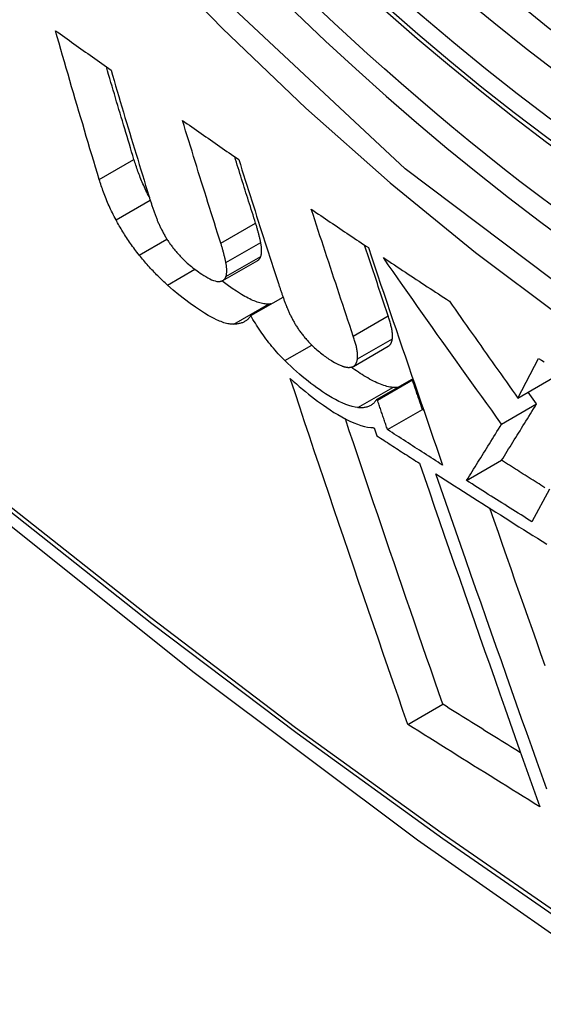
# Model space of a CAD drawing. Header units: inches. Extents: x 25 to 686, y 75 to 315.
# Tile 178 of 256: x 585.3607 to 585.4486, y 296.2768 to 296.4421. Entities that reach past the tile are written whole.
import ezdxf

# ---------------------------------------------------------------- set-up
doc = ezdxf.new("R2010")
doc.units = ezdxf.units.IN
doc.header["$MEASUREMENT"] = 0
doc.layers.add('Visible Edges(ANSI)', color=7, linetype='Continuous', lineweight=25)
doc.layers.add('Visible Tangent Edges(ANSI)', color=7, linetype='Continuous', lineweight=25)

msp = doc.modelspace()

# ---------------------------------------------------------------- linework, layer by layer
at = {"layer": 'Visible Edges(ANSI)'}
for p, q in [((585.39481, 296.39832), (585.40066, 296.40169)), ((585.39947, 296.39241), (585.4049, 296.39554)), ((585.41673, 296.38389), (585.42259, 296.38727)), ((585.44436, 296.37857), (585.44785, 296.38524)), ((585.44436, 296.37857), (585.45025, 296.38197)), ((585.42062, 296.37832), (585.42649, 296.38171)), ((585.42076, 296.37823), (585.42663, 296.38162)), ((585.42663, 296.38162), (585.42649, 296.38171)), ((585.44751, 296.3776), (585.44608, 296.37957)), ((585.42076, 296.37823), (585.42062, 296.37832)), ((585.44162, 296.37421), (585.44751, 296.3776)), ((585.42244, 296.37328), (585.42831, 296.37667)), ((585.42852, 296.37654), (585.42831, 296.37667)), ((585.42019, 296.37359), (585.42065, 296.37225)), ((585.43575, 296.36472), (585.44163, 296.36812)), ((585.44968, 296.36329), (585.44672, 296.35778)), ((585.42587, 296.32376), (585.43174, 296.32715))]:
    msp.add_line(p, q, dxfattribs=at)
at = {"layer": 'Visible Edges(ANSI)', "flags": 128}
for points in [[(585.6494, 296.40049), (585.63753, 296.39455), (585.62496, 296.39), (585.6118, 296.38687), (585.59813, 296.38515), (585.58404, 296.38485), (585.5696, 296.38595), (585.5549, 296.3884), (585.53998, 296.39219), (585.52491, 296.39727), (585.50976, 296.40361), (585.49458, 296.41118), (585.47943, 296.41992), (585.46438, 296.4298), (585.44947, 296.44077), (585.43479, 296.45278), (585.42037, 296.46576), (585.40629, 296.47967), (585.39261, 296.49443), (585.37937, 296.50999), (585.36665, 296.52627), (585.3545, 296.5432), (585.34296, 296.5607), (585.33208, 296.57869)], [(585.24333, 296.46072), (585.27914, 296.42656), (585.31551, 296.3938), (585.35239, 296.36248), (585.38973, 296.33266), (585.42749, 296.3044), (585.46563, 296.27774), (585.50408, 296.25274), (585.54282, 296.22943), (585.58179, 296.20788), (585.62095, 296.18812), (585.66026, 296.17022), (585.69968, 296.15421), (585.73916, 296.14014), (585.77865, 296.12808), (585.81811, 296.11806), (585.85749, 296.11016)], [(585.37403, 296.41527), (585.37372, 296.4163), (585.37341, 296.41733), (585.3731, 296.41837), (585.37279, 296.41941), (585.37247, 296.42044), (585.37216, 296.42148), (585.37185, 296.42252), (585.37154, 296.42356), (585.37124, 296.4246), (585.37093, 296.42564), (585.37062, 296.42668), (585.37031, 296.42772), (585.37, 296.42877), (585.3697, 296.42981), (585.36939, 296.43085), (585.36909, 296.4319), (585.36878, 296.43294), (585.36848, 296.43399), (585.36818, 296.43504), (585.36787, 296.43608), (585.36757, 296.43713), (585.36727, 296.43818), (585.36697, 296.43922), (585.36667, 296.44027)], [(585.36667, 296.44027), (585.36706, 296.44), (585.36745, 296.43972), (585.36783, 296.43944), (585.36822, 296.43917), (585.36861, 296.43889), (585.369, 296.43862), (585.36938, 296.43834), (585.36977, 296.43806), (585.37016, 296.43779), (585.37055, 296.43751), (585.37094, 296.43724), (585.37133, 296.43696), (585.37171, 296.43668), (585.3721, 296.43641), (585.37249, 296.43613), (585.37288, 296.43586), (585.37327, 296.43558), (585.37366, 296.4353), (585.37405, 296.43503), (585.37444, 296.43475), (585.37483, 296.43448), (585.37522, 296.4342), (585.37561, 296.43392), (585.376, 296.43365)], [(585.37986, 296.41863), (585.37967, 296.41928), (585.37947, 296.41992), (585.37928, 296.42057), (585.37908, 296.42121), (585.37889, 296.42186), (585.37869, 296.42251), (585.3785, 296.42315), (585.3783, 296.4238), (585.37811, 296.42445), (585.37792, 296.4251), (585.37772, 296.42575), (585.37753, 296.42639), (585.37733, 296.42704), (585.37714, 296.42769), (585.37695, 296.42834), (585.37675, 296.42899), (585.37656, 296.42964), (585.37637, 296.43029), (585.37618, 296.43094), (585.37598, 296.43159), (585.37579, 296.43225), (585.3756, 296.4329), (585.37541, 296.43355), (585.37522, 296.4342)], [(585.376, 296.43365), (585.37626, 296.43277), (585.37652, 296.43188), (585.37678, 296.431), (585.37704, 296.43012), (585.3773, 296.42923), (585.37756, 296.42835), (585.37783, 296.42747), (585.37809, 296.42659), (585.37835, 296.42571), (585.37862, 296.42483), (585.37888, 296.42395), (585.37915, 296.42307), (585.37941, 296.42219), (585.37968, 296.42131), (585.37995, 296.42043), (585.38021, 296.41955), (585.38048, 296.41867), (585.38075, 296.4178), (585.38101, 296.41692), (585.38128, 296.41604), (585.38155, 296.41517), (585.38182, 296.41429), (585.38209, 296.41342), (585.38236, 296.41255)], [(585.39445, 296.40456), (585.39418, 296.40542), (585.39391, 296.40627), (585.39364, 296.40713), (585.39337, 296.40798), (585.3931, 296.40884), (585.39283, 296.4097), (585.39256, 296.41055), (585.39229, 296.41141), (585.39202, 296.41227), (585.39175, 296.41313), (585.39148, 296.41399), (585.39121, 296.41485), (585.39094, 296.41571), (585.39067, 296.41657), (585.39041, 296.41744), (585.39014, 296.4183), (585.38987, 296.41916), (585.38961, 296.42002), (585.38934, 296.42088), (585.38907, 296.42175), (585.38881, 296.42261), (585.38854, 296.42347), (585.38828, 296.42433), (585.38801, 296.4252)], [(585.38801, 296.4252), (585.38841, 296.42492), (585.3888, 296.42465), (585.38919, 296.42438), (585.38958, 296.4241), (585.38997, 296.42383), (585.39037, 296.42356), (585.39076, 296.42328), (585.39115, 296.42301), (585.39155, 296.42274), (585.39194, 296.42246), (585.39233, 296.42219), (585.39272, 296.42192), (585.39312, 296.42164), (585.39351, 296.42137), (585.39391, 296.4211), (585.3943, 296.42082), (585.39469, 296.42055), (585.39509, 296.42028), (585.39548, 296.42), (585.39588, 296.41973), (585.39627, 296.41946), (585.39666, 296.41919), (585.39706, 296.41891), (585.39745, 296.41864)], [(585.38243, 296.41232), (585.38228, 296.4126), (585.38214, 296.41288), (585.382, 296.41316), (585.38187, 296.41344), (585.38174, 296.41371), (585.38161, 296.41399), (585.38149, 296.41426), (585.38137, 296.41453), (585.38125, 296.4148), (585.38114, 296.41507), (585.38103, 296.41534), (585.38092, 296.4156), (585.38082, 296.41587), (585.38072, 296.41613), (585.38062, 296.41639), (585.38053, 296.41664), (585.38043, 296.4169), (585.38034, 296.41715), (585.38026, 296.41741), (585.38017, 296.41766), (585.38009, 296.4179), (585.38001, 296.41815), (585.37994, 296.41839), (585.37986, 296.41863)], [(585.4003, 296.40794), (585.40015, 296.4084), (585.40001, 296.40886), (585.39986, 296.40933), (585.39971, 296.40979), (585.39956, 296.41026), (585.39942, 296.41072), (585.39927, 296.41119), (585.39912, 296.41165), (585.39897, 296.41212), (585.39883, 296.41258), (585.39868, 296.41305), (585.39853, 296.41351), (585.39839, 296.41398), (585.39824, 296.41444), (585.39809, 296.41491), (585.39795, 296.41537), (585.3978, 296.41584), (585.39765, 296.41631), (585.39751, 296.41677), (585.39736, 296.41724), (585.39722, 296.41771), (585.39707, 296.41817), (585.39692, 296.41864), (585.39678, 296.41911)], [(585.39745, 296.41864), (585.39773, 296.41778), (585.398, 296.41691), (585.39827, 296.41605), (585.39855, 296.41518), (585.39882, 296.41432), (585.39909, 296.41345), (585.39937, 296.41259), (585.39964, 296.41172), (585.39992, 296.41086), (585.4002, 296.40999), (585.40047, 296.40913), (585.40075, 296.40827), (585.40103, 296.4074), (585.4013, 296.40654), (585.40158, 296.40568), (585.40186, 296.40482), (585.40214, 296.40396), (585.40241, 296.4031), (585.40269, 296.40224), (585.40297, 296.40138), (585.40325, 296.40052), (585.40353, 296.39966), (585.40381, 296.3988), (585.40408, 296.39795)], [(585.37685, 296.40848), (585.37668, 296.40878), (585.37653, 296.40908), (585.37638, 296.40938), (585.37623, 296.40968), (585.37608, 296.40997), (585.37594, 296.41027), (585.37581, 296.41056), (585.37568, 296.41085), (585.37555, 296.41115), (585.37542, 296.41143), (585.3753, 296.41172), (585.37518, 296.41201), (585.37507, 296.41229), (585.37496, 296.41257), (585.37485, 296.41285), (585.37475, 296.41313), (585.37465, 296.41341), (585.37455, 296.41368), (585.37446, 296.41395), (585.37437, 296.41422), (585.37428, 296.41448), (585.37419, 296.41475), (585.37411, 296.41501), (585.37403, 296.41527)], [(585.38236, 296.41255), (585.3824, 296.4124), (585.38245, 296.41225), (585.38249, 296.41211), (585.38254, 296.41196), (585.38259, 296.41181), (585.38264, 296.41166), (585.38268, 296.41151), (585.38273, 296.41136), (585.38278, 296.41121), (585.38283, 296.41106), (585.38288, 296.41091), (585.38293, 296.41076), (585.38298, 296.41061), (585.38303, 296.41046), (585.38309, 296.41031), (585.38314, 296.41016), (585.38319, 296.41001), (585.38325, 296.40986), (585.3833, 296.4097), (585.38335, 296.40955), (585.38341, 296.4094), (585.38346, 296.40924), (585.38352, 296.40909), (585.38358, 296.40894)], [(585.40965, 296.41029), (585.41005, 296.41002), (585.41044, 296.40975), (585.41084, 296.40948), (585.41124, 296.40921), (585.41164, 296.40894), (585.41204, 296.40867), (585.41244, 296.4084), (585.41284, 296.40813), (585.41324, 296.40786), (585.41364, 296.40759), (585.41404, 296.40732), (585.41444, 296.40705), (585.41484, 296.40678), (585.41524, 296.40651), (585.41564, 296.40625), (585.41604, 296.40598), (585.41644, 296.40571), (585.41684, 296.40544), (585.41724, 296.40517), (585.41764, 296.4049), (585.41804, 296.40463), (585.41844, 296.40436), (585.41885, 296.40409), (585.41925, 296.40383)], [(585.4167, 296.38899), (585.4164, 296.38987), (585.41611, 296.39076), (585.41581, 296.39164), (585.41552, 296.39252), (585.41522, 296.39341), (585.41493, 296.39429), (585.41463, 296.39518), (585.41434, 296.39607), (585.41404, 296.39695), (585.41375, 296.39784), (585.41345, 296.39873), (585.41316, 296.39962), (585.41286, 296.4005), (585.41257, 296.40139), (585.41227, 296.40228), (585.41198, 296.40317), (585.41169, 296.40406), (585.4114, 296.40495), (585.4111, 296.40584), (585.41081, 296.40673), (585.41052, 296.40762), (585.41023, 296.40851), (585.40994, 296.4094), (585.40965, 296.41029)], [(585.38074, 296.40256), (585.38055, 296.40281), (585.38036, 296.40305), (585.38017, 296.40329), (585.37999, 296.40354), (585.37981, 296.40378), (585.37963, 296.40403), (585.37945, 296.40428), (585.37928, 296.40452), (585.37911, 296.40477), (585.37894, 296.40502), (585.37877, 296.40527), (585.37861, 296.40551), (585.37845, 296.40576), (585.37829, 296.40601), (585.37813, 296.40626), (585.37798, 296.40651), (585.37783, 296.40676), (585.37768, 296.407), (585.37753, 296.40725), (585.37739, 296.4075), (585.37725, 296.40774), (585.37711, 296.40799), (585.37698, 296.40823), (585.37685, 296.40848)], [(585.38358, 296.40894), (585.38363, 296.40881), (585.38368, 296.40867), (585.38373, 296.40854), (585.38378, 296.40841), (585.38384, 296.40827), (585.38389, 296.40814), (585.38395, 296.408), (585.38401, 296.40786), (585.38407, 296.40773), (585.38414, 296.40759), (585.3842, 296.40745), (585.38427, 296.40731), (585.38434, 296.40717), (585.38441, 296.40702), (585.38448, 296.40688), (585.38455, 296.40674), (585.38463, 296.40659), (585.3847, 296.40645), (585.38478, 296.4063), (585.38487, 296.40616), (585.38495, 296.40601), (585.38503, 296.40586), (585.38512, 296.40572), (585.38521, 296.40557)], [(585.40115, 296.40471), (585.40112, 296.40483), (585.40109, 296.40496), (585.40107, 296.40509), (585.40104, 296.40522), (585.40101, 296.40535), (585.40098, 296.40548), (585.40095, 296.40561), (585.40092, 296.40574), (585.40089, 296.40587), (585.40085, 296.40601), (585.40082, 296.40614), (585.40078, 296.40628), (585.40075, 296.40641), (585.40071, 296.40655), (585.40067, 296.40668), (585.40064, 296.40682), (585.4006, 296.40696), (585.40056, 296.4071), (585.40052, 296.40723), (585.40048, 296.40737), (585.40043, 296.40751), (585.40039, 296.40765), (585.40035, 296.4078), (585.4003, 296.40794)], [(585.38521, 296.40557), (585.38529, 296.40543), (585.38537, 296.4053), (585.38546, 296.40516), (585.38555, 296.40503), (585.38564, 296.40489), (585.38573, 296.40476), (585.38582, 296.40463), (585.38591, 296.40449), (585.38601, 296.40436), (585.38611, 296.40422), (585.38621, 296.40409), (585.38631, 296.40396), (585.38641, 296.40382), (585.38651, 296.40369), (585.38662, 296.40356), (585.38672, 296.40343), (585.38683, 296.4033), (585.38694, 296.40317), (585.38704, 296.40304), (585.38715, 296.40292), (585.38726, 296.40279), (585.38737, 296.40267), (585.38749, 296.40254), (585.3876, 296.40242)], [(585.3953, 296.40133), (585.39527, 296.40146), (585.39525, 296.40158), (585.39522, 296.40171), (585.39519, 296.40184), (585.39516, 296.40197), (585.39513, 296.4021), (585.3951, 296.40223), (585.39507, 296.40237), (585.39504, 296.4025), (585.39501, 296.40263), (585.39497, 296.40276), (585.39494, 296.4029), (585.3949, 296.40303), (585.39486, 296.40317), (585.39483, 296.40331), (585.39479, 296.40344), (585.39475, 296.40358), (585.39471, 296.40372), (585.39467, 296.40386), (585.39463, 296.404), (585.39459, 296.40414), (585.39454, 296.40428), (585.3945, 296.40442), (585.39445, 296.40456)], [(585.40116, 296.40235), (585.40119, 296.40242), (585.40121, 296.4025), (585.40123, 296.40258), (585.40124, 296.40266), (585.40126, 296.40275), (585.40127, 296.40283), (585.40128, 296.40292), (585.40129, 296.40301), (585.4013, 296.4031), (585.4013, 296.4032), (585.4013, 296.40329), (585.4013, 296.40339), (585.4013, 296.40349), (585.40129, 296.40359), (585.40129, 296.4037), (585.40128, 296.4038), (585.40127, 296.40391), (585.40126, 296.40402), (585.40124, 296.40413), (585.40123, 296.40424), (585.40121, 296.40436), (585.40119, 296.40447), (585.40117, 296.40459), (585.40115, 296.40471)], [(585.42256, 296.39238), (585.4224, 296.39287), (585.42223, 296.39336), (585.42207, 296.39386), (585.4219, 296.39435), (585.42174, 296.39484), (585.42157, 296.39534), (585.42141, 296.39583), (585.42124, 296.39633), (585.42108, 296.39682), (585.42091, 296.39731), (585.42075, 296.39781), (585.42058, 296.3983), (585.42042, 296.3988), (585.42025, 296.3993), (585.42008, 296.39979), (585.41992, 296.40029), (585.41976, 296.40078), (585.41959, 296.40128), (585.41943, 296.40177), (585.41926, 296.40227), (585.4191, 296.40277), (585.41893, 296.40326), (585.41877, 296.40376), (585.4186, 296.40426)], [(585.41925, 296.40383), (585.41976, 296.4023), (585.42027, 296.40078), (585.42078, 296.39925), (585.4213, 296.39772), (585.42181, 296.39619), (585.42233, 296.39466), (585.42285, 296.39313), (585.42337, 296.3916), (585.42389, 296.39007), (585.42441, 296.38854), (585.42493, 296.38701), (585.42545, 296.38548), (585.42598, 296.38396), (585.4265, 296.38243), (585.42702, 296.38091), (585.42754, 296.37938), (585.42807, 296.37786), (585.42859, 296.37634), (585.42911, 296.37483), (585.42963, 296.37332), (585.43015, 296.37181), (585.43067, 296.3703), (585.43119, 296.3688), (585.43171, 296.3673)], [(585.38551, 296.39754), (585.3853, 296.39772), (585.38509, 296.39791), (585.38489, 296.3981), (585.38468, 296.39829), (585.38448, 296.39848), (585.38427, 296.39868), (585.38407, 296.39888), (585.38387, 296.39908), (585.38366, 296.39928), (585.38346, 296.39949), (585.38326, 296.3997), (585.38306, 296.39991), (585.38286, 296.40012), (585.38266, 296.40033), (585.38247, 296.40054), (585.38227, 296.40076), (585.38208, 296.40098), (585.38188, 296.4012), (585.38169, 296.40142), (585.3815, 296.40165), (585.38131, 296.40187), (585.38112, 296.4021), (585.38093, 296.40233), (585.38074, 296.40256)], [(585.3876, 296.40242), (585.38783, 296.40217), (585.38807, 296.40193), (585.38831, 296.4017), (585.38856, 296.40147), (585.3888, 296.40125), (585.38904, 296.40105), (585.38928, 296.40084), (585.38952, 296.40065), (585.38975, 296.40046), (585.38999, 296.40028), (585.39023, 296.4001), (585.39046, 296.39993), (585.3907, 296.39976), (585.39097, 296.39957), (585.39127, 296.39938), (585.39159, 296.39917), (585.39192, 296.39897), (585.39225, 296.39878), (585.39259, 296.39861), (585.39291, 296.39845), (585.39322, 296.39833), (585.39351, 296.39824), (585.39379, 296.39817), (585.39404, 296.39815)], [(585.40066, 296.40169), (585.40069, 296.40171), (585.40071, 296.40173), (585.40074, 296.40175), (585.40077, 296.40177), (585.4008, 296.40179), (585.40082, 296.40181), (585.40085, 296.40184), (585.40087, 296.40186), (585.40089, 296.40188), (585.40092, 296.40191), (585.40094, 296.40193), (585.40096, 296.40196), (585.40098, 296.40199), (585.401, 296.40202), (585.40102, 296.40205), (585.40104, 296.40208), (585.40106, 296.40211), (585.40107, 296.40214), (585.40109, 296.40217), (585.40111, 296.40221), (585.40112, 296.40224), (585.40114, 296.40227), (585.40115, 296.40231), (585.40116, 296.40235)], [(585.42177, 296.40215), (585.42223, 296.40184), (585.42269, 296.40154), (585.42315, 296.40123), (585.42361, 296.40093), (585.42407, 296.40062), (585.42453, 296.40032), (585.42499, 296.40001), (585.42545, 296.39971), (585.42591, 296.3994), (585.42637, 296.3991), (585.42683, 296.39879), (585.42729, 296.39849), (585.42776, 296.39819), (585.42822, 296.39788), (585.42868, 296.39758), (585.42914, 296.39727), (585.42961, 296.39697), (585.43007, 296.39667), (585.43053, 296.39636), (585.431, 296.39606), (585.43146, 296.39576), (585.43193, 296.39545), (585.43239, 296.39515), (585.43286, 296.39485)], [(585.44162, 296.37421), (585.44079, 296.37536), (585.43996, 296.37651), (585.43913, 296.37766), (585.43829, 296.37882), (585.43746, 296.37997), (585.43663, 296.38113), (585.4358, 296.38229), (585.43497, 296.38345), (585.43414, 296.38461), (585.43331, 296.38577), (585.43248, 296.38694), (585.43165, 296.3881), (585.43082, 296.38927), (585.42999, 296.39043), (585.42917, 296.3916), (585.42834, 296.39277), (585.42752, 296.39394), (585.42669, 296.39511), (585.42587, 296.39628), (585.42505, 296.39745), (585.42423, 296.39862), (585.42341, 296.3998), (585.42259, 296.40097), (585.42177, 296.40215)], [(585.39531, 296.39897), (585.39534, 296.39905), (585.39536, 296.39912), (585.39538, 296.3992), (585.39539, 296.39928), (585.39541, 296.39937), (585.39542, 296.39945), (585.39543, 296.39954), (585.39544, 296.39963), (585.39545, 296.39973), (585.39545, 296.39982), (585.39545, 296.39992), (585.39545, 296.40001), (585.39545, 296.40011), (585.39545, 296.40022), (585.39544, 296.40032), (585.39543, 296.40043), (585.39542, 296.40053), (585.39541, 296.40064), (585.39539, 296.40075), (585.39538, 296.40086), (585.39536, 296.40098), (585.39534, 296.40109), (585.39532, 296.40121), (585.3953, 296.40133)], [(585.39404, 296.39815), (585.39412, 296.39815), (585.3942, 296.39815), (585.39427, 296.39816), (585.39435, 296.39817), (585.39442, 296.39818), (585.39449, 296.39819), (585.39455, 296.39821), (585.39462, 296.39823), (585.39468, 296.39825), (585.39474, 296.39828), (585.39479, 296.39831), (585.39485, 296.39834), (585.3949, 296.39838), (585.39495, 296.39842), (585.395, 296.39846), (585.39504, 296.39851), (585.39509, 296.39855), (585.39513, 296.3986), (585.39516, 296.39866), (585.3952, 296.39872), (585.39523, 296.39877), (585.39526, 296.39884), (585.39529, 296.3989), (585.39531, 296.39897)], [(585.39661, 296.39097), (585.39643, 296.39097), (585.39624, 296.39098), (585.39604, 296.391), (585.39583, 296.39103), (585.39562, 296.39106), (585.39541, 296.39111), (585.39519, 296.39117), (585.39496, 296.39123), (585.39473, 296.39131), (585.39449, 296.3914), (585.39425, 296.39149), (585.394, 296.3916), (585.3937, 296.39173), (585.39333, 296.39191), (585.39288, 296.39214), (585.39235, 296.39244), (585.39172, 296.39282), (585.39101, 296.39327), (585.3902, 296.39382), (585.38929, 296.39447), (585.38836, 296.39517), (585.38741, 296.39591), (585.38646, 296.3967), (585.38551, 296.39754)], [(585.40247, 296.39435), (585.40228, 296.39435), (585.40208, 296.39436), (585.40188, 296.39438), (585.40168, 296.3944), (585.40147, 296.39444), (585.40125, 296.39449), (585.40103, 296.39455), (585.4008, 296.39462), (585.40057, 296.39469), (585.40033, 296.39478), (585.40008, 296.39488), (585.39983, 296.39498), (585.39957, 296.39509), (585.39931, 296.39522), (585.39905, 296.39535), (585.39878, 296.39549), (585.39851, 296.39564), (585.39823, 296.39579), (585.39795, 296.39596), (585.3976, 296.39617), (585.39708, 296.3965), (585.39637, 296.39697), (585.39551, 296.39757), (585.39462, 296.39823)], [(585.40408, 296.39795), (585.40413, 296.39781), (585.40417, 296.39768), (585.40422, 296.39754), (585.40426, 296.3974), (585.40431, 296.39727), (585.40435, 296.39713), (585.4044, 296.397), (585.40444, 296.39686), (585.40449, 296.39673), (585.40454, 296.39659), (585.40458, 296.39645), (585.40463, 296.39632), (585.40468, 296.39618), (585.40472, 296.39604), (585.40477, 296.3959), (585.40482, 296.39577), (585.40487, 296.39563), (585.40491, 296.39549), (585.40496, 296.39535), (585.40501, 296.39522), (585.40506, 296.39508), (585.40511, 296.39494), (585.40516, 296.3948), (585.40521, 296.39466)], [(585.40288, 296.39437), (585.40286, 296.39437), (585.40284, 296.39437), (585.40283, 296.39437), (585.40281, 296.39437), (585.40279, 296.39437), (585.40278, 296.39436), (585.40276, 296.39436), (585.40274, 296.39436), (585.40273, 296.39436), (585.40271, 296.39436), (585.40269, 296.39436), (585.40267, 296.39436), (585.40266, 296.39436), (585.40264, 296.39436), (585.40262, 296.39435), (585.4026, 296.39435), (585.40259, 296.39435), (585.40257, 296.39435), (585.40255, 296.39435), (585.40254, 296.39435), (585.40252, 296.39435), (585.4025, 296.39435), (585.40248, 296.39435), (585.40247, 296.39435)], [(585.40521, 296.39466), (585.40526, 296.39453), (585.40531, 296.3944), (585.40536, 296.39427), (585.40541, 296.39414), (585.40546, 296.39401), (585.40551, 296.39387), (585.40557, 296.39374), (585.40563, 296.3936), (585.40569, 296.39347), (585.40575, 296.39333), (585.40581, 296.39319), (585.40587, 296.39305), (585.40593, 296.39291), (585.406, 296.39277), (585.40607, 296.39263), (585.40614, 296.39249), (585.40621, 296.39235), (585.40628, 296.3922), (585.40636, 296.39206), (585.40643, 296.39191), (585.40651, 296.39177), (585.40659, 296.39162), (585.40667, 296.39148), (585.40675, 296.39133)], [(585.43286, 296.39485), (585.43333, 296.39417), (585.43381, 296.39349), (585.43429, 296.39281), (585.43476, 296.39212), (585.43524, 296.39144), (585.43572, 296.39076), (585.4362, 296.39008), (585.43668, 296.3894), (585.43716, 296.38872), (585.43763, 296.38805), (585.43811, 296.38737), (585.43859, 296.38669), (585.43907, 296.38601), (585.43955, 296.38533), (585.44003, 296.38465), (585.44051, 296.38398), (585.44099, 296.3833), (585.44147, 296.38262), (585.44195, 296.38195), (585.44244, 296.38127), (585.44292, 296.3806), (585.4434, 296.37992), (585.44388, 296.37925), (585.44436, 296.37857)], [(585.39947, 296.39241), (585.3994, 296.39229), (585.39932, 296.39217), (585.39924, 296.39207), (585.39916, 296.39196), (585.39907, 296.39187), (585.39898, 296.39178), (585.39888, 296.39169), (585.39878, 296.39161), (585.39867, 296.39153), (585.39856, 296.39146), (585.39844, 296.3914), (585.39832, 296.39134), (585.3982, 296.39128), (585.39807, 296.39123), (585.39794, 296.39118), (585.39781, 296.39114), (585.39767, 296.39111), (585.39753, 296.39107), (585.39739, 296.39104), (585.39724, 296.39102), (585.39709, 296.391), (585.39693, 296.39099), (585.39677, 296.39098), (585.39661, 296.39097)], [(585.40521, 296.38486), (585.40493, 296.38514), (585.40465, 296.38543), (585.40438, 296.38572), (585.4041, 296.38601), (585.40383, 296.38631), (585.40357, 296.38662), (585.4033, 296.38693), (585.40304, 296.38724), (585.40278, 296.38755), (585.40253, 296.38787), (585.40228, 296.38819), (585.40204, 296.38852), (585.4018, 296.38884), (585.40156, 296.38916), (585.40133, 296.38949), (585.4011, 296.38982), (585.40088, 296.39014), (585.40067, 296.39047), (585.40046, 296.39079), (585.40025, 296.39112), (585.40005, 296.39144), (585.39985, 296.39176), (585.39966, 296.39209), (585.39947, 296.39241)], [(585.42328, 296.38852), (585.42329, 296.38864), (585.4233, 296.38877), (585.42331, 296.3889), (585.42331, 296.38903), (585.42331, 296.38918), (585.4233, 296.38932), (585.42328, 296.38947), (585.42326, 296.38962), (585.42324, 296.38978), (585.42322, 296.38994), (585.42319, 296.3901), (585.42316, 296.39026), (585.42312, 296.39042), (585.42308, 296.39059), (585.42304, 296.39076), (585.423, 296.39094), (585.42295, 296.39111), (585.4229, 296.39129), (585.42285, 296.39147), (585.4228, 296.39165), (585.42274, 296.39183), (585.42268, 296.39201), (585.42262, 296.39219), (585.42256, 296.39238)], [(585.40675, 296.39133), (585.40683, 296.39119), (585.40691, 296.39105), (585.407, 296.39091), (585.40708, 296.39078), (585.40717, 296.39064), (585.40726, 296.3905), (585.40735, 296.39036), (585.40744, 296.39022), (585.40754, 296.39008), (585.40763, 296.38994), (585.40773, 296.3898), (585.40784, 296.38966), (585.40794, 296.38952), (585.40805, 296.38938), (585.40815, 296.38924), (585.40826, 296.3891), (585.40837, 296.38897), (585.40848, 296.38883), (585.40859, 296.38869), (585.40871, 296.38856), (585.40882, 296.38843), (585.40894, 296.38829), (585.40905, 296.38816), (585.40917, 296.38803)], [(585.41741, 296.38513), (585.41743, 296.38525), (585.41744, 296.38538), (585.41744, 296.38551), (585.41744, 296.38565), (585.41744, 296.38579), (585.41743, 296.38593), (585.41742, 296.38608), (585.4174, 296.38623), (585.41738, 296.38639), (585.41735, 296.38655), (585.41732, 296.38671), (585.41729, 296.38687), (585.41726, 296.38704), (585.41722, 296.38721), (585.41718, 296.38738), (585.41713, 296.38755), (585.41709, 296.38772), (585.41704, 296.3879), (585.41699, 296.38808), (585.41693, 296.38826), (585.41688, 296.38844), (585.41682, 296.38862), (585.41676, 296.38881), (585.4167, 296.38899)], [(585.42259, 296.38727), (585.42264, 296.3873), (585.42269, 296.38733), (585.42273, 296.38737), (585.42277, 296.38741), (585.42281, 296.38745), (585.42285, 296.38749), (585.42289, 296.38753), (585.42292, 296.38758), (585.42296, 296.38762), (585.42299, 296.38767), (585.42302, 296.38772), (585.42305, 296.38777), (585.42307, 296.38783), (585.4231, 296.38788), (585.42312, 296.38794), (585.42314, 296.388), (585.42317, 296.38806), (585.42319, 296.38812), (585.4232, 296.38819), (585.42322, 296.38825), (585.42324, 296.38832), (585.42325, 296.38838), (585.42326, 296.38845), (585.42328, 296.38852)], [(585.40917, 296.38803), (585.40937, 296.38782), (585.40957, 296.38761), (585.40978, 296.3874), (585.40998, 296.38721), (585.41019, 296.38702), (585.41039, 296.38683), (585.4106, 296.38665), (585.4108, 296.38648), (585.41101, 296.38631), (585.41121, 296.38615), (585.41141, 296.38599), (585.41162, 296.38583), (585.41182, 296.38568), (585.41202, 296.38554), (585.41222, 296.38539), (585.41242, 296.38525), (585.41262, 296.38512), (585.41281, 296.38499), (585.41303, 296.38485), (585.41327, 296.3847), (585.41355, 296.38454), (585.41387, 296.38437), (585.41424, 296.3842), (585.41467, 296.38401)], [(585.44785, 296.38524), (585.44831, 296.38495), (585.44878, 296.38466)], [(585.41747, 296.37696), (585.417, 296.37703), (585.4165, 296.37714), (585.41598, 296.3773), (585.41543, 296.3775), (585.41485, 296.37774), (585.41428, 296.37801), (585.41371, 296.37831), (585.41314, 296.37863), (585.41259, 296.37896), (585.41205, 296.3793), (585.41153, 296.37964), (585.41103, 296.37998), (585.41056, 296.38031), (585.41008, 296.38066), (585.4096, 296.38102), (585.40912, 296.38139), (585.40863, 296.38178), (585.40814, 296.38218), (585.40766, 296.3826), (585.40717, 296.38302), (585.40668, 296.38346), (585.40619, 296.38392), (585.4057, 296.38438), (585.40521, 296.38486)], [(585.41467, 296.38401), (585.41476, 296.38398), (585.41485, 296.38394), (585.41493, 296.38391), (585.41502, 296.38388), (585.41511, 296.38386), (585.41519, 296.38383), (585.41527, 296.38381), (585.41535, 296.38379), (585.41543, 296.38377), (585.41551, 296.38376), (585.41559, 296.38375), (585.41566, 296.38374), (585.41573, 296.38373), (585.41581, 296.38372), (585.41588, 296.38372), (585.41595, 296.38372), (585.41601, 296.38372), (585.41608, 296.38372), (585.41615, 296.38373), (585.41621, 296.38373), (585.41627, 296.38374), (585.41633, 296.38375), (585.41639, 296.38376), (585.41645, 296.38378)], [(585.42333, 296.38035), (585.4231, 296.38038), (585.42285, 296.38042), (585.4226, 296.38047), (585.42235, 296.38053), (585.42209, 296.38061), (585.42182, 296.38069), (585.42154, 296.38079), (585.42126, 296.3809), (585.42097, 296.38101), (585.42068, 296.38114), (585.42038, 296.38128), (585.42008, 296.38143), (585.41977, 296.38159), (585.41945, 296.38176), (585.41913, 296.38194), (585.41882, 296.38212), (585.4185, 296.38231), (585.41818, 296.38251), (585.41787, 296.38271), (585.41756, 296.38291), (585.41725, 296.38312), (585.41694, 296.38333), (585.41664, 296.38354), (585.41634, 296.38375)], [(585.41645, 296.38378), (585.41652, 296.3838), (585.41659, 296.38382), (585.41666, 296.38385), (585.41672, 296.38388), (585.41678, 296.38392), (585.41683, 296.38396), (585.41688, 296.384), (585.41693, 296.38404), (585.41698, 296.38409), (585.41703, 296.38415), (585.41707, 296.3842), (585.41711, 296.38426), (585.41714, 296.38432), (585.41718, 296.38438), (585.41721, 296.38445), (585.41724, 296.38452), (585.41727, 296.38459), (585.41729, 296.38466), (585.41732, 296.38473), (585.41734, 296.38481), (585.41736, 296.38489), (585.41738, 296.38497), (585.41739, 296.38505), (585.41741, 296.38513)], [(585.42587, 296.32376), (585.42505, 296.32612), (585.42423, 296.32849), (585.42341, 296.33087), (585.42258, 296.33326), (585.42175, 296.33566), (585.42092, 296.33807), (585.42009, 296.34048), (585.41926, 296.3429), (585.41843, 296.34533), (585.4176, 296.34776), (585.41677, 296.35019), (585.41594, 296.35263), (585.41511, 296.35507), (585.41428, 296.35752), (585.41345, 296.35996), (585.41263, 296.3624), (585.4118, 296.36485), (585.41098, 296.36729), (585.41016, 296.36973), (585.40935, 296.37217), (585.40853, 296.3746), (585.40773, 296.37704), (585.40692, 296.37946), (585.40612, 296.38188)], [(585.40612, 296.38188), (585.40663, 296.38141), (585.40714, 296.38096), (585.40764, 296.38051), (585.40815, 296.38007), (585.40866, 296.37965), (585.40917, 296.37924), (585.40967, 296.37884), (585.41017, 296.37845), (585.41067, 296.37807), (585.41117, 296.37771), (585.41168, 296.37735), (585.41224, 296.37696), (585.41284, 296.37657), (585.41346, 296.37617), (585.41411, 296.37578), (585.41478, 296.3754), (585.41546, 296.37504), (585.41613, 296.37471), (585.41677, 296.37442), (585.4174, 296.37417), (585.41799, 296.37397), (585.41857, 296.37381), (585.41912, 296.37369), (585.41964, 296.37362)], [(585.42411, 296.38033), (585.42408, 296.38033), (585.42405, 296.38033), (585.42401, 296.38033), (585.42398, 296.38033), (585.42395, 296.38033), (585.42392, 296.38033), (585.42389, 296.38032), (585.42386, 296.38032), (585.42383, 296.38032), (585.4238, 296.38032), (585.42376, 296.38033), (585.42373, 296.38033), (585.4237, 296.38033), (585.42367, 296.38033), (585.42363, 296.38033), (585.4236, 296.38033), (585.42357, 296.38033), (585.42353, 296.38033), (585.4235, 296.38034), (585.42347, 296.38034), (585.42343, 296.38034), (585.4234, 296.38034), (585.42337, 296.38035), (585.42333, 296.38035)], [(585.42831, 296.37667), (585.42824, 296.37688), (585.42817, 296.37708), (585.4281, 296.37729), (585.42803, 296.3775), (585.42796, 296.3777), (585.42789, 296.37791), (585.42782, 296.37811), (585.42775, 296.37832), (585.42768, 296.37853), (585.42761, 296.37873), (585.42754, 296.37894), (585.42747, 296.37914), (585.4274, 296.37935), (585.42733, 296.37956), (585.42726, 296.37976), (585.42719, 296.37997), (585.42712, 296.38017), (585.42705, 296.38038), (585.42698, 296.38059), (585.42691, 296.38079), (585.42684, 296.381), (585.42677, 296.38121), (585.4267, 296.38141), (585.42663, 296.38162)], [(585.42062, 296.37832), (585.42054, 296.3782), (585.42046, 296.37808), (585.42037, 296.37797), (585.42028, 296.37787), (585.42019, 296.37776), (585.42009, 296.37767), (585.41998, 296.37758), (585.41987, 296.37749), (585.41976, 296.37741), (585.41964, 296.37734), (585.41951, 296.37727), (585.41939, 296.37721), (585.41925, 296.37715), (585.41911, 296.37711), (585.41897, 296.37706), (585.41882, 296.37703), (585.41867, 296.37699), (585.41851, 296.37697), (585.41835, 296.37695), (585.41818, 296.37694), (585.41801, 296.37694), (585.41783, 296.37694), (585.41765, 296.37695), (585.41747, 296.37696)], [(585.42244, 296.37328), (585.42237, 296.37349), (585.4223, 296.37369), (585.42223, 296.3739), (585.42216, 296.37411), (585.42209, 296.37431), (585.42202, 296.37452), (585.42195, 296.37472), (585.42188, 296.37493), (585.42181, 296.37514), (585.42174, 296.37534), (585.42167, 296.37555), (585.4216, 296.37576), (585.42153, 296.37596), (585.42146, 296.37617), (585.42139, 296.37637), (585.42132, 296.37658), (585.42125, 296.37679), (585.42118, 296.37699), (585.42111, 296.3772), (585.42104, 296.3774), (585.42097, 296.37761), (585.4209, 296.37782), (585.42083, 296.37802), (585.42076, 296.37823)], [(585.44163, 296.36812), (585.44186, 296.3685), (585.4421, 296.36888), (585.44234, 296.36926), (585.44257, 296.36964), (585.44281, 296.37002), (585.44304, 296.3704), (585.44328, 296.37078), (585.44352, 296.37116), (585.44376, 296.37155), (585.44399, 296.37193), (585.44423, 296.37232), (585.44447, 296.3727), (585.44472, 296.37309), (585.44496, 296.37349), (585.4452, 296.37388), (585.44545, 296.37428), (585.4457, 296.37468), (585.44595, 296.37509), (585.4462, 296.37549), (585.44646, 296.37591), (585.44672, 296.37632), (585.44698, 296.37674), (585.44724, 296.37717), (585.44751, 296.3776)], [(585.43174, 296.32715), (585.43107, 296.32909), (585.43039, 296.33105), (585.42971, 296.33301), (585.42903, 296.33498), (585.42835, 296.33695), (585.42767, 296.33893), (585.42698, 296.34092), (585.4263, 296.34291), (585.42561, 296.3449), (585.42492, 296.3469), (585.42424, 296.3489), (585.42355, 296.35091), (585.42287, 296.35292), (585.42218, 296.35493), (585.42149, 296.35694), (585.42081, 296.35896), (585.42012, 296.36097), (585.41944, 296.36299), (585.41876, 296.36501), (585.41808, 296.36702), (585.4174, 296.36904), (585.41672, 296.37105), (585.41604, 296.37307), (585.41537, 296.37508)], [(585.41964, 296.37362), (585.41966, 296.37362), (585.41969, 296.37362), (585.41971, 296.37362), (585.41973, 296.37361), (585.41976, 296.37361), (585.41978, 296.37361), (585.4198, 296.37361), (585.41983, 296.37361), (585.41985, 296.37361), (585.41987, 296.3736), (585.4199, 296.3736), (585.41992, 296.3736), (585.41994, 296.3736), (585.41997, 296.3736), (585.41999, 296.3736), (585.42001, 296.3736), (585.42004, 296.3736), (585.42006, 296.37359), (585.42008, 296.37359), (585.4201, 296.37359), (585.42013, 296.37359), (585.42015, 296.37359), (585.42017, 296.37359), (585.42019, 296.37359)], [(585.43575, 296.36472), (585.43599, 296.36511), (585.43622, 296.36549), (585.43646, 296.36587), (585.43669, 296.36625), (585.43693, 296.36663), (585.43717, 296.36701), (585.4374, 296.36739), (585.43764, 296.36778), (585.43788, 296.36816), (585.43812, 296.36854), (585.43836, 296.36893), (585.4386, 296.36932), (585.43884, 296.36971), (585.43908, 296.3701), (585.43933, 296.3705), (585.43957, 296.37089), (585.43982, 296.37129), (585.44007, 296.3717), (585.44032, 296.37211), (585.44058, 296.37252), (585.44084, 296.37293), (585.4411, 296.37335), (585.44136, 296.37378), (585.44162, 296.37421)], [(585.42065, 296.37225), (585.42095, 296.37205), (585.42125, 296.37186), (585.42155, 296.37167), (585.42184, 296.37147), (585.42214, 296.37128), (585.42244, 296.37108), (585.42274, 296.37089), (585.42304, 296.3707), (585.42334, 296.3705), (585.42364, 296.37031), (585.42394, 296.37012), (585.42424, 296.36992), (585.42454, 296.36973), (585.42483, 296.36954), (585.42513, 296.36934), (585.42543, 296.36915), (585.42573, 296.36896), (585.42603, 296.36876), (585.42633, 296.36857), (585.42663, 296.36838), (585.42693, 296.36818), (585.42723, 296.36799), (585.42753, 296.3678), (585.42783, 296.36761)], [(585.43171, 296.3673), (585.43132, 296.36755), (585.43094, 296.3678), (585.43055, 296.36805), (585.43016, 296.3683), (585.42978, 296.36855), (585.42939, 296.3688), (585.429, 296.36904), (585.42861, 296.36929), (585.42823, 296.36954), (585.42784, 296.36979), (585.42745, 296.37004), (585.42707, 296.37029), (585.42668, 296.37054), (585.4263, 296.37079), (585.42591, 296.37104), (585.42552, 296.37129), (585.42514, 296.37154), (585.42475, 296.37178), (585.42437, 296.37203), (585.42398, 296.37228), (585.4236, 296.37253), (585.42321, 296.37278), (585.42283, 296.37303), (585.42244, 296.37328)], [(585.42783, 296.36761), (585.42866, 296.36521), (585.42949, 296.36281), (585.43032, 296.3604), (585.43116, 296.35799), (585.43199, 296.35557), (585.43284, 296.35315), (585.43368, 296.35073), (585.43453, 296.3483), (585.43537, 296.34587), (585.43622, 296.34345), (585.43707, 296.34102), (585.43792, 296.33859), (585.43877, 296.33617), (585.43962, 296.33375), (585.44047, 296.33134), (585.44132, 296.32892), (585.44217, 296.32652), (585.44302, 296.32412), (585.44386, 296.32173), (585.4447, 296.31935), (585.44554, 296.31698), (585.44638, 296.31462), (585.44721, 296.31227), (585.44804, 296.30993)], [(585.4489, 296.36351), (585.44857, 296.36372), (585.44824, 296.36393), (585.44791, 296.36414), (585.44758, 296.36434), (585.44725, 296.36455), (585.44691, 296.36476), (585.44658, 296.36497), (585.44625, 296.36518), (585.44592, 296.36539), (585.44559, 296.3656), (585.44526, 296.36581), (585.44493, 296.36602), (585.4446, 296.36623), (585.44427, 296.36644), (585.44394, 296.36665), (585.44361, 296.36686), (585.44328, 296.36707), (585.44295, 296.36728), (585.44262, 296.36749), (585.44229, 296.3677), (585.44196, 296.36791), (585.44163, 296.36812)], [(585.4306, 296.36583), (585.43137, 296.36533), (585.43214, 296.36484), (585.43291, 296.36435), (585.43369, 296.36385), (585.43446, 296.36336), (585.43523, 296.36287), (585.436, 296.36237), (585.43678, 296.36188), (585.43755, 296.36139), (585.43833, 296.3609), (585.4391, 296.36041), (585.43988, 296.35992), (585.44065, 296.35943), (585.44143, 296.35893), (585.44221, 296.35844), (585.44298, 296.35795), (585.44376, 296.35746), (585.44454, 296.35697), (585.44532, 296.35648), (585.4461, 296.356), (585.44688, 296.35551), (585.44766, 296.35502), (585.44844, 296.35453), (585.44922, 296.35404)], [(585.44921, 296.31287), (585.44837, 296.31523), (585.44753, 296.3176), (585.44668, 296.31998), (585.44584, 296.32237), (585.44499, 296.32476), (585.44414, 296.32717), (585.44329, 296.32958), (585.44243, 296.33199), (585.44158, 296.33441), (585.44073, 296.33683), (585.43987, 296.33926), (585.43902, 296.34168), (585.43817, 296.34411), (585.43732, 296.34654), (585.43647, 296.34896), (585.43562, 296.35138), (585.43478, 296.3538), (585.43394, 296.35622), (585.4331, 296.35863), (585.43226, 296.36104), (585.43143, 296.36343), (585.4306, 296.36583)], [(585.44672, 296.35778), (585.44626, 296.35807), (585.4458, 296.35836), (585.44534, 296.35865), (585.44489, 296.35894), (585.44443, 296.35923), (585.44397, 296.35951), (585.44351, 296.3598), (585.44305, 296.36009), (585.44259, 296.36038), (585.44214, 296.36067), (585.44168, 296.36096), (585.44122, 296.36125), (585.44077, 296.36154), (585.44031, 296.36183), (585.43985, 296.36212), (585.43939, 296.3624), (585.43894, 296.36269), (585.43848, 296.36298), (585.43803, 296.36327), (585.43757, 296.36356), (585.43711, 296.36385), (585.43666, 296.36414), (585.4362, 296.36443), (585.43575, 296.36472)], [(585.44895, 296.33358), (585.44824, 296.33561), (585.44752, 296.33764), (585.4468, 296.33968), (585.44608, 296.34172), (585.44537, 296.34376), (585.44465, 296.3458), (585.44393, 296.34784), (585.44322, 296.34988), (585.4425, 296.35191), (585.44179, 296.35395), (585.44108, 296.35599), (585.44037, 296.35802), (585.43966, 296.36005)], [(585.44484, 296.31895), (585.4443, 296.3193), (585.44375, 296.31964), (585.4432, 296.31998), (585.44266, 296.32032), (585.44211, 296.32066), (585.44156, 296.321), (585.44102, 296.32134), (585.44047, 296.32168), (585.43992, 296.32202), (585.43938, 296.32236), (585.43883, 296.3227), (585.43829, 296.32305), (585.43774, 296.32339), (585.43719, 296.32373), (585.43665, 296.32407), (585.4361, 296.32441), (585.43556, 296.32475), (585.43501, 296.3251), (585.43447, 296.32544), (585.43392, 296.32578), (585.43338, 296.32612), (585.43283, 296.32646), (585.43229, 296.32681), (585.43174, 296.32715)], [(585.44804, 296.30993), (585.44712, 296.3105), (585.44619, 296.31108), (585.44526, 296.31165), (585.44433, 296.31222), (585.44341, 296.3128), (585.44248, 296.31337), (585.44155, 296.31395), (585.44063, 296.31452), (585.4397, 296.3151), (585.43878, 296.31568), (585.43785, 296.31625), (585.43693, 296.31683), (585.436, 296.3174), (585.43508, 296.31798), (585.43416, 296.31856), (585.43324, 296.31913), (585.43231, 296.31971), (585.43139, 296.32029), (585.43047, 296.32087), (585.42955, 296.32144), (585.42863, 296.32202), (585.42771, 296.3226), (585.42679, 296.32318), (585.42587, 296.32376)]]:
    msp.add_lwpolyline(points, dxfattribs=at)
at = {"layer": 'Visible Edges(ANSI)'}
msp.add_ellipse((585.48559, 296.66733), major_axis=(0.15748, -0.27276), ratio=0.57735, start_param=2.363977, end_param=7.060801, dxfattribs=at)
msp.add_ellipse((585.48211, 296.66532), major_axis=(0.15994, -0.27703), ratio=0.57735, dxfattribs=at)
at = {"layer": 'Visible Tangent Edges(ANSI)'}
for p, q in [((585.37403, 296.41527), (585.37986, 296.41863)), ((585.37685, 296.40848), (585.38259, 296.41179)), ((585.39445, 296.40456), (585.4003, 296.40794)), ((585.38074, 296.40256), (585.3854, 296.40526)), ((585.3953, 296.40133), (585.40115, 296.40471)), ((585.39531, 296.39897), (585.40116, 296.40235)), ((585.38551, 296.39754), (585.39011, 296.40019)), ((585.39661, 296.39097), (585.40247, 296.39435)), ((585.4167, 296.38899), (585.42256, 296.39238)), ((585.41741, 296.38513), (585.42328, 296.38852)), ((585.40521, 296.38486), (585.40972, 296.38746)), ((585.41747, 296.37696), (585.42333, 296.38035))]:
    msp.add_line(p, q, dxfattribs=at)
at = {"layer": 'Visible Tangent Edges(ANSI)', "flags": 128}
for points in [[(585.71971, 296.61129), (585.72788, 296.56462), (585.73055, 296.52011), (585.72763, 296.47891), (585.71922, 296.44186), (585.70546, 296.40975), (585.68672, 296.38333), (585.66348, 296.36326), (585.63625, 296.35001), (585.60554, 296.34377), (585.57196, 296.34468), (585.53637, 296.35272), (585.49951, 296.36771), (585.46222, 296.38934), (585.42542, 296.41706), (585.38978, 296.45036), (585.35621, 296.48844), (585.32549, 296.53035), (585.29835, 296.57518)], [(585.35487, 296.48503), (585.36778, 296.46957), (585.38109, 296.45474), (585.39475, 296.44061), (585.40871, 296.42724), (585.42288, 296.41469), (585.43724, 296.40299), (585.45174, 296.39218), (585.46634, 296.38228), (585.48101, 296.37332), (585.49569, 296.36534), (585.51032, 296.35838), (585.52482, 296.35247), (585.53916, 296.34761), (585.55329, 296.34383), (585.56718, 296.34112), (585.58077, 296.3395), (585.59402, 296.33898), (585.60689, 296.33957), (585.61929, 296.34124), (585.63121, 296.344), (585.64261, 296.34783)], [(585.65152, 296.18218), (585.62723, 296.19262), (585.60284, 296.2039), (585.5784, 296.21601), (585.55392, 296.22893), (585.52944, 296.24265), (585.50494, 296.25717), (585.48044, 296.27249), (585.45594, 296.28862), (585.43145, 296.30553), (585.40702, 296.32321), (585.38269, 296.34164), (585.35847, 296.36079), (585.33439, 296.38064), (585.31049, 296.40116), (585.2868, 296.42233), (585.26334, 296.44411), (585.24012, 296.4665)], [(585.23994, 296.4657), (585.26322, 296.4433), (585.28675, 296.42149), (585.31051, 296.4003), (585.33447, 296.37976), (585.3586, 296.3599), (585.38288, 296.34073), (585.40727, 296.32229), (585.43175, 296.3046), (585.45629, 296.28766), (585.48086, 296.27152), (585.50541, 296.25617), (585.52997, 296.24161), (585.55452, 296.22785), (585.57906, 296.21489), (585.60358, 296.20273), (585.62804, 296.1914), (585.65241, 296.18089)]]:
    msp.add_lwpolyline(points, dxfattribs=at)
at = {"layer": 'Visible Tangent Edges(ANSI)'}
for centre, major_axis, start_param, end_param in [((585.4846, 296.66675), (-0.17318, 0.29996), 5.05527, 10.652693), ((585.48455, 296.66672), (0.15059, -0.26083), 4.097754, 6.89782)]:
    msp.add_ellipse(centre, major_axis=major_axis, ratio=0.57735, start_param=start_param, end_param=end_param, dxfattribs=at)
for centre, major_axis in [((585.48519, 296.66709), (-0.17111, 0.29637)), ((585.48222, 296.66538), (0.1627, -0.2818)), ((585.48211, 296.66532), (-0.1621, 0.28076))]:
    msp.add_ellipse(centre, major_axis=major_axis, ratio=0.57735, dxfattribs=at)

doc.saveas('drawing.dxf')
